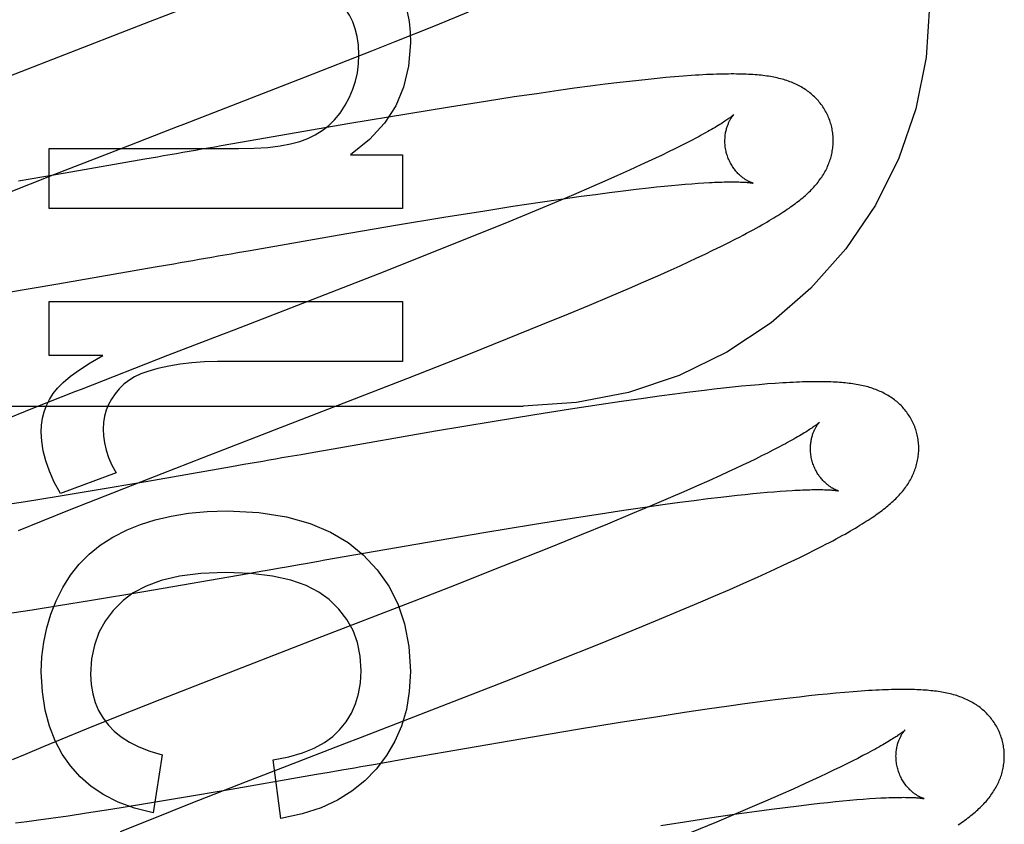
# Model space of a CAD drawing. Header units: inches. Extents: x 0 to 200, y 0 to 129.
# Tile 40 of 118: x 99.148 to 99.33, y 48.047 to 48.195. Entities that reach past the tile are written whole.
import ezdxf

# ---------------------------------------------------------------- set-up
doc = ezdxf.new("R2010")
doc.units = ezdxf.units.IN
doc.header["$LTSCALE"] = 11
doc.header["$MEASUREMENT"] = 0
doc.linetypes.add('HIDDEN', pattern=[0.2, 0.1, -0.1])
doc.layers.add('DEFAULT_2', color=8, linetype='HIDDEN')

msp = doc.modelspace()

# ---------------------------------------------------------------- linework, layer by layer
at = {"layer": 'DEFAULT_2', "color": 8, "linetype": 'HIDDEN'}
for p, q in [((99.25379, 51.59296), (99.25379, 46.09246)), ((99.22507, 48.19436), (99.23122, 48.19686)), ((99.21766, 48.19139), (99.22507, 48.19436)), ((99.21332, 48.18967), (99.21766, 48.19139)), ((99.20113, 48.18488), (99.21332, 48.18967)), ((99.26091, 48.18405), (99.25914, 48.18384)), ((99.26264, 48.18424), (99.26091, 48.18405)), ((99.26433, 48.18442), (99.26264, 48.18424)), ((99.26599, 48.18459), (99.26433, 48.18442)), ((99.26762, 48.18474), (99.26599, 48.18459)), ((99.26923, 48.18489), (99.26762, 48.18474)), ((99.27081, 48.18501), (99.26923, 48.18489)), ((99.24782, 48.18236), (99.24379, 48.18178)), ((99.25076, 48.18277), (99.24782, 48.18236)), ((99.25363, 48.18315), (99.25076, 48.18277)), ((99.25643, 48.18351), (99.25363, 48.18315)), ((99.25914, 48.18384), (99.25643, 48.18351)), ((99.23431, 48.18035), (99.22771, 48.17931)), ((99.23964, 48.18117), (99.23431, 48.18035)), ((99.24379, 48.18178), (99.23964, 48.18117)), ((99.22771, 48.17931), (99.21978, 48.17801)), ((99.21978, 48.17801), (99.20931, 48.17625)), ((99.20931, 48.17625), (99.18911, 48.17276)), ((99.27238, 48.17317), (99.2714, 48.17267)), ((99.2733, 48.17366), (99.27238, 48.17317)), ((99.15381, 48.17164), (99.18874, 48.17164)), ((99.15381, 48.16059), (99.15381, 48.17164)), ((99.15483, 48.16692), (99.16866, 48.17229)), ((99.18911, 48.17276), (99.18554, 48.17214)), ((99.26928, 48.1716), (99.26813, 48.17104)), ((99.27037, 48.17214), (99.26928, 48.1716)), ((99.2714, 48.17267), (99.27037, 48.17214)), ((99.17143, 48.16967), (99.15671, 48.16711)), ((99.17376, 48.17007), (99.17143, 48.16967)), ((99.20943, 48.17048), (99.219, 48.17048)), ((99.219, 48.17048), (99.219, 48.16059)), ((99.26568, 48.16987), (99.26438, 48.16926)), ((99.26693, 48.17046), (99.26568, 48.16987)), ((99.26813, 48.17104), (99.26693, 48.17046)), ((99.26091, 48.16766), (99.25869, 48.16666)), ((99.26303, 48.16863), (99.26091, 48.16766)), ((99.26438, 48.16926), (99.26303, 48.16863)), ((99.14583, 48.16338), (99.15483, 48.16692)), ((99.15671, 48.16711), (99.14811, 48.16565)), ((99.25869, 48.16666), (99.25636, 48.16564)), ((99.25394, 48.16458), (99.25057, 48.16313)), ((99.25636, 48.16564), (99.25394, 48.16458)), ((99.25972, 48.16386), (99.26212, 48.16415)), ((99.26212, 48.16415), (99.26441, 48.16441)), ((99.26441, 48.16441), (99.26587, 48.16457)), ((99.26587, 48.16457), (99.26728, 48.16471)), ((99.26728, 48.16471), (99.26865, 48.16485)), ((99.26865, 48.16485), (99.26996, 48.16497)), ((99.26996, 48.16497), (99.27121, 48.16508)), ((99.27121, 48.16508), (99.27241, 48.16517)), ((99.27241, 48.16517), (99.27356, 48.16526)), ((99.27356, 48.16526), (99.27464, 48.16533)), ((99.24439, 48.16175), (99.24825, 48.16232)), ((99.25057, 48.16313), (99.24705, 48.16164)), ((99.24825, 48.16232), (99.25196, 48.16284)), ((99.25196, 48.16284), (99.25464, 48.1632)), ((99.25464, 48.1632), (99.25723, 48.16354)), ((99.25723, 48.16354), (99.25972, 48.16386)), ((99.219, 48.16059), (99.15381, 48.16059)), ((99.23419, 48.16018), (99.23938, 48.161)), ((99.23938, 48.161), (99.24439, 48.16175)), ((99.24705, 48.16164), (99.24338, 48.16011)), ((99.21769, 48.15749), (99.22664, 48.15897)), ((99.22664, 48.15897), (99.23419, 48.16018)), ((99.24338, 48.16011), (99.23861, 48.15814)), ((99.20733, 48.15572), (99.21769, 48.15749)), ((99.23861, 48.15814), (99.23264, 48.15572)), ((99.19089, 48.15287), (99.20733, 48.15572)), ((99.23264, 48.15572), (99.2254, 48.15282)), ((99.27914, 48.15428), (99.28053, 48.15498)), ((99.27631, 48.15288), (99.27774, 48.15358)), ((99.27774, 48.15358), (99.27914, 48.15428)), ((99.18384, 48.15163), (99.18501, 48.15184)), ((99.18854, 48.15246), (99.19089, 48.15287)), ((99.2254, 48.15282), (99.21573, 48.14899)), ((99.27182, 48.15076), (99.27336, 48.15148)), ((99.27336, 48.15148), (99.27485, 48.15219)), ((99.27485, 48.15219), (99.27631, 48.15288)), ((99.15536, 48.14669), (99.17335, 48.1498)), ((99.17335, 48.1498), (99.17682, 48.1504)), ((99.26862, 48.1493), (99.27024, 48.15004)), ((99.27024, 48.15004), (99.27182, 48.15076)), ((99.21573, 48.14899), (99.20355, 48.14424)), ((99.26356, 48.14706), (99.26612, 48.14819)), ((99.26612, 48.14819), (99.26862, 48.1493)), ((99.14589, 48.1451), (99.15536, 48.14669)), ((99.25727, 48.14435), (99.26091, 48.14591)), ((99.26091, 48.14591), (99.26356, 48.14706)), ((99.2535, 48.14276), (99.25727, 48.14435)), ((99.15381, 48.1434), (99.219, 48.1434)), ((99.15381, 48.13346), (99.15381, 48.1434)), ((99.219, 48.1434), (99.219, 48.13235)), ((99.24962, 48.14115), (99.2535, 48.14276)), ((99.24462, 48.1391), (99.24962, 48.14115)), ((99.23842, 48.13659), (99.24462, 48.1391)), ((99.18561, 48.13729), (99.17565, 48.13344)), ((99.23097, 48.13361), (99.23842, 48.13659)), ((99.16369, 48.13346), (99.15381, 48.13346)), ((99.17565, 48.13344), (99.15968, 48.12721)), ((99.22, 48.12929), (99.23097, 48.13361)), ((99.219, 48.13235), (99.18487, 48.13235)), ((99.27994, 48.12761), (99.27824, 48.12743)), ((99.28161, 48.12778), (99.27994, 48.12761)), ((99.28325, 48.12794), (99.28161, 48.12778)), ((99.28485, 48.12808), (99.28325, 48.12794)), ((99.28638, 48.12821), (99.28485, 48.12808)), ((99.28783, 48.12831), (99.28638, 48.12821)), ((99.26641, 48.12596), (99.26347, 48.12555)), ((99.26927, 48.12634), (99.26641, 48.12596)), ((99.27206, 48.1267), (99.26927, 48.12634)), ((99.27476, 48.12703), (99.27206, 48.1267)), ((99.27652, 48.12723), (99.27476, 48.12703)), ((99.27824, 48.12743), (99.27652, 48.12723)), ((98.76629, 48.12413), (99.24129, 48.12413)), ((99.25533, 48.12436), (99.25001, 48.12355)), ((99.25946, 48.12497), (99.25533, 48.12436)), ((99.26347, 48.12555), (99.25946, 48.12497)), ((99.15068, 48.12366), (99.14499, 48.12137)), ((99.24344, 48.12251), (99.23555, 48.12122)), ((99.25001, 48.12355), (99.24344, 48.12251)), ((99.23555, 48.12122), (99.22513, 48.11947)), ((99.22513, 48.11947), (99.20621, 48.1162)), ((99.28925, 48.11695), (99.28835, 48.11647)), ((99.20029, 48.11516), (99.19793, 48.11475)), ((99.20266, 48.11558), (99.20029, 48.11516)), ((99.20621, 48.1162), (99.20266, 48.11558)), ((99.28529, 48.11492), (99.28416, 48.11436)), ((99.28636, 48.11546), (99.28529, 48.11492)), ((99.28738, 48.11597), (99.28636, 48.11546)), ((99.28835, 48.11647), (99.28738, 48.11597)), ((99.16957, 48.10971), (99.18219, 48.11462)), ((99.18973, 48.11332), (99.18742, 48.11291)), ((99.19206, 48.11372), (99.18973, 48.11332)), ((99.28174, 48.1132), (99.28045, 48.11259)), ((99.28297, 48.11379), (99.28174, 48.1132)), ((99.28416, 48.11436), (99.28297, 48.11379)), ((99.16615, 48.11179), (99.15589, 48.10798)), ((99.18742, 48.11291), (99.17166, 48.11017)), ((99.27773, 48.11134), (99.27556, 48.11036)), ((99.27911, 48.11197), (99.27773, 48.11134)), ((99.28045, 48.11259), (99.27911, 48.11197)), ((99.17166, 48.11017), (99.16211, 48.10855)), ((99.16555, 48.10814), (99.16957, 48.10971)), ((99.27556, 48.11036), (99.27329, 48.10935)), ((99.16211, 48.10855), (99.15509, 48.10739)), ((99.15784, 48.10508), (99.16555, 48.10814)), ((99.27092, 48.10831), (99.26846, 48.10724)), ((99.27329, 48.10935), (99.27092, 48.10831)), ((99.27931, 48.10752), (99.28081, 48.10769)), ((99.28081, 48.10769), (99.28227, 48.10784)), ((99.28227, 48.10784), (99.28367, 48.10798)), ((99.28367, 48.10798), (99.28502, 48.10811)), ((99.28502, 48.10811), (99.28631, 48.10823)), ((99.28631, 48.10823), (99.28755, 48.10833)), ((99.28755, 48.10833), (99.28874, 48.10842)), ((99.28874, 48.10842), (99.28986, 48.1085)), ((99.14941, 48.10648), (99.14494, 48.10579)), ((99.15509, 48.10739), (99.14941, 48.10648)), ((99.26504, 48.10578), (99.26147, 48.10428)), ((99.26374, 48.10548), (99.26749, 48.10601)), ((99.26846, 48.10724), (99.26504, 48.10578)), ((99.26749, 48.10601), (99.2702, 48.10638)), ((99.2702, 48.10638), (99.27282, 48.10673)), ((99.27282, 48.10673), (99.27534, 48.10705)), ((99.27534, 48.10705), (99.27775, 48.10734)), ((99.27775, 48.10734), (99.27931, 48.10752)), ((99.1524, 48.1029), (99.15784, 48.10508)), ((99.24953, 48.10332), (99.25478, 48.10414)), ((99.25478, 48.10414), (99.25984, 48.10491)), ((99.26147, 48.10428), (99.25682, 48.10234)), ((99.25984, 48.10491), (99.26374, 48.10548)), ((99.14811, 48.10115), (99.1524, 48.1029)), ((99.23403, 48.10079), (99.24302, 48.10227)), ((99.24302, 48.10227), (99.24953, 48.10332)), ((99.25682, 48.10234), (99.25197, 48.10036)), ((99.2236, 48.09902), (99.23403, 48.10079)), ((99.25197, 48.10036), (99.24593, 48.09792)), ((99.20824, 48.09635), (99.2236, 48.09902)), ((99.24593, 48.09792), (99.23755, 48.09458)), ((99.29223, 48.09615), (99.29368, 48.09686)), ((99.29368, 48.09686), (99.29511, 48.09757)), ((99.29511, 48.09757), (99.2965, 48.09828)), ((99.20468, 48.09573), (99.20824, 48.09635)), ((99.28925, 48.09474), (99.29075, 48.09545)), ((99.29075, 48.09545), (99.29223, 48.09615)), ((99.17124, 48.08991), (99.19053, 48.09325)), ((99.19053, 48.09325), (99.19287, 48.09366)), ((99.1964, 48.09428), (99.19758, 48.09448)), ((99.23755, 48.09458), (99.22779, 48.09074)), ((99.28452, 48.09256), (99.28614, 48.09329)), ((99.28614, 48.09329), (99.28771, 48.09402)), ((99.28771, 48.09402), (99.28925, 48.09474)), ((99.27943, 48.0903), (99.28201, 48.09144)), ((99.28201, 48.09144), (99.28452, 48.09256)), ((99.16163, 48.0883), (99.17124, 48.08991)), ((99.22779, 48.09074), (99.22115, 48.08815)), ((99.27678, 48.08915), (99.27943, 48.0903)), ((99.15554, 48.0873), (99.16163, 48.0883)), ((99.22115, 48.08815), (99.20327, 48.08122)), ((99.27029, 48.08639), (99.27405, 48.08798)), ((99.27405, 48.08798), (99.27678, 48.08915)), ((99.14692, 48.08596), (99.15067, 48.08653)), ((99.15067, 48.08653), (99.15554, 48.0873)), ((99.26642, 48.08478), (99.27029, 48.08639)), ((99.26143, 48.08272), (99.26642, 48.08478)), ((99.25524, 48.08021), (99.26143, 48.08272)), ((99.24778, 48.07723), (99.25524, 48.08021)), ((99.23791, 48.07333), (99.24778, 48.07723)), ((99.18464, 48.074), (99.1742, 48.06992)), ((99.22219, 48.0672), (99.23791, 48.07333)), ((99.30063, 48.07129), (99.29902, 48.07114)), ((99.30217, 48.07141), (99.30063, 48.07129)), ((99.1742, 48.06992), (99.16626, 48.06678)), ((99.28504, 48.06954), (99.28217, 48.06916)), ((99.28783, 48.0699), (99.28504, 48.06954)), ((99.29053, 48.07023), (99.28783, 48.0699)), ((99.29229, 48.07044), (99.29053, 48.07023)), ((99.29401, 48.07063), (99.29229, 48.07044)), ((99.29571, 48.07082), (99.29401, 48.07063)), ((99.29738, 48.07099), (99.29571, 48.07082)), ((99.29902, 48.07114), (99.29738, 48.07099)), ((99.27522, 48.06818), (99.27109, 48.06756)), ((99.27924, 48.06875), (99.27522, 48.06818)), ((99.28217, 48.06916), (99.27924, 48.06875)), ((99.16626, 48.06678), (99.1606, 48.06451)), ((99.26577, 48.06675), (99.2592, 48.06571)), ((99.27109, 48.06756), (99.26577, 48.06675)), ((99.1606, 48.06451), (99.1561, 48.06267)), ((99.2513, 48.06442), (99.24088, 48.06267)), ((99.2592, 48.06571), (99.2513, 48.06442)), ((99.1561, 48.06267), (99.15265, 48.06125)), ((99.24088, 48.06267), (99.22077, 48.05919)), ((99.15265, 48.06125), (99.14934, 48.05986)), ((99.1977, 48.05773), (99.2087, 48.06198)), ((99.14934, 48.05986), (99.14695, 48.05885)), ((99.17462, 48.05979), (99.17296, 48.04905)), ((99.19653, 48.048), (99.19512, 48.05887)), ((99.2184, 48.05878), (99.21603, 48.05837)), ((99.22077, 48.05919), (99.2184, 48.05878)), ((99.30201, 48.05859), (99.30092, 48.05805)), ((99.30304, 48.05911), (99.30201, 48.05859)), ((99.30401, 48.05962), (99.30304, 48.05911)), ((99.30493, 48.0601), (99.30401, 48.05962)), ((99.19022, 48.05482), (99.1977, 48.05773)), ((99.20781, 48.05692), (99.20548, 48.05652)), ((99.21603, 48.05837), (99.21367, 48.05795)), ((99.29859, 48.05691), (99.29734, 48.05632)), ((99.29978, 48.05749), (99.29859, 48.05691)), ((99.30092, 48.05805), (99.29978, 48.05749)), ((99.20316, 48.05611), (99.1874, 48.05337)), ((99.20548, 48.05652), (99.20316, 48.05611)), ((99.2947, 48.05509), (99.29331, 48.05445)), ((99.29605, 48.05571), (99.2947, 48.05509)), ((99.29734, 48.05632), (99.29605, 48.05571)), ((99.1874, 48.05337), (99.17785, 48.05175)), ((99.18002, 48.05082), (99.19022, 48.05482)), ((99.29112, 48.05346), (99.28884, 48.05245)), ((99.29331, 48.05445), (99.29112, 48.05346)), ((99.17785, 48.05175), (99.17084, 48.05059)), ((99.28646, 48.0514), (99.28398, 48.05033)), ((99.28884, 48.05245), (99.28646, 48.0514)), ((99.29893, 48.05114), (99.30029, 48.05127)), ((99.30029, 48.05127), (99.30161, 48.05139)), ((99.30161, 48.05139), (99.30287, 48.0515)), ((99.30287, 48.0515), (99.30407, 48.0516)), ((99.30407, 48.0516), (99.30522, 48.05168)), ((99.30522, 48.05168), (99.30631, 48.05175)), ((99.16516, 48.04968), (99.16069, 48.04899)), ((99.17084, 48.05059), (99.16516, 48.04968)), ((99.17236, 48.04778), (99.18002, 48.05082)), ((99.28398, 48.05033), (99.28054, 48.04886)), ((99.28443, 48.04938), (99.2871, 48.04974)), ((99.2871, 48.04974), (99.28967, 48.05007)), ((99.28967, 48.05007), (99.29214, 48.05038)), ((99.29214, 48.05038), (99.29451, 48.05066)), ((99.29451, 48.05066), (99.29604, 48.05083)), ((99.29604, 48.05083), (99.29751, 48.05099)), ((99.29751, 48.05099), (99.29893, 48.05114)), ((99.15182, 48.0477), (99.14964, 48.04741)), ((99.1541, 48.04802), (99.15182, 48.0477)), ((99.15731, 48.04848), (99.1541, 48.04802)), ((99.16069, 48.04899), (99.15731, 48.04848)), ((99.16696, 48.04561), (99.17236, 48.04778)), ((99.27189, 48.04755), (99.27689, 48.04831)), ((99.27689, 48.04831), (99.28073, 48.04886)), ((99.28054, 48.04886), (99.27695, 48.04735)), ((99.28073, 48.04886), (99.28443, 48.04938)), ((99.14964, 48.04741), (99.14759, 48.04715)), ((99.26669, 48.04675), (99.27189, 48.04755)), ((99.27695, 48.04735), (99.27228, 48.04541))]:
    msp.add_line(p, q, dxfattribs=at)
for points in [[(99.18588, 48.2003), (99.17243, 48.19509), (99.17132, 48.19466), (99.1702, 48.19423), (99.16909, 48.1938), (99.14636, 48.18497)], [(99.21827, 48.20197), (99.21892, 48.20034), (99.21947, 48.19865), (99.2199, 48.1969), (99.22022, 48.19507), (99.22041, 48.19316), (99.22048, 48.19117)], [(99.21096, 48.18896), (99.21088, 48.19071), (99.21066, 48.19231), (99.2103, 48.19375), (99.20981, 48.19506), (99.20922, 48.19625), (99.20852, 48.19732)], [(99.31629, 48.19807), (99.31565, 48.18846), (99.31375, 48.179), (99.31062, 48.16986), (99.3063, 48.1612), (99.30087, 48.15316), (99.29441, 48.14588), (99.28704, 48.13948), (99.27888, 48.13409), (99.27006, 48.12979), (99.26075, 48.12666), (99.25111, 48.12477), (99.24129, 48.12413)], [(99.22048, 48.19117), (99.22013, 48.18687), (99.21922, 48.18297), (99.21777, 48.17951), (99.21569, 48.17633), (99.2129, 48.17331), (99.20943, 48.17048)], [(99.20843, 48.17963), (99.20922, 48.18111), (99.20985, 48.18261), (99.21034, 48.18411), (99.21068, 48.18565), (99.21089, 48.18727), (99.21096, 48.18896)], [(99.16866, 48.17229), (99.17639, 48.17528), (99.1775, 48.17571), (99.17862, 48.17615), (99.17974, 48.17658), (99.20113, 48.18488)], [(99.29811, 48.1761), (99.29804, 48.17633), (99.29796, 48.17659), (99.29787, 48.17686), (99.29777, 48.17712), (99.29767, 48.17738), (99.29756, 48.17764), (99.29744, 48.17789), (99.29731, 48.17814), (99.29719, 48.17839), (99.29705, 48.17863), (99.29691, 48.17887), (99.29676, 48.17911), (99.29661, 48.17934), (99.29645, 48.17957), (99.29629, 48.17979), (99.29612, 48.18001), (99.29595, 48.18022), (99.29578, 48.18043), (99.29559, 48.18064), (99.29541, 48.18084), (99.29522, 48.18103), (99.29503, 48.18122), (99.29483, 48.1814), (99.29463, 48.18158), (99.29442, 48.18176), (99.29421, 48.18193), (99.294, 48.1821), (99.29378, 48.18226), (99.29356, 48.18242), (99.29333, 48.18257), (99.2931, 48.18272), (99.29286, 48.18287), (99.29261, 48.18302), (99.29236, 48.18315), (99.29211, 48.18329), (99.29185, 48.18342), (99.29159, 48.18354), (99.29133, 48.18366), (99.29106, 48.18378), (99.29079, 48.18389), (99.29052, 48.18399), (99.29024, 48.1841), (99.28996, 48.18419), (99.28967, 48.18429), (99.28938, 48.18437), (99.28908, 48.18446), (99.28878, 48.18454), (99.28848, 48.18461), (99.28818, 48.18469), (99.28787, 48.18475), (99.28755, 48.18482), (99.28723, 48.18488), (99.28691, 48.18493), (99.28658, 48.18499), (99.28624, 48.18504), (99.2859, 48.18508), (99.28555, 48.18513), (99.2852, 48.18517), (99.28483, 48.18521), (99.28446, 48.18524), (99.28408, 48.18527), (99.28369, 48.1853), (99.28329, 48.18533), (99.28288, 48.18535), (99.28246, 48.18537), (99.28203, 48.18538), (99.28159, 48.1854), (99.28113, 48.18541), (99.28067, 48.18541), (99.28018, 48.18542), (99.27969, 48.18542), (99.27918, 48.18541), (99.27865, 48.18541), (99.27811, 48.1854), (99.27755, 48.18538), (99.27697, 48.18537), (99.27637, 48.18534), (99.27576, 48.18532), (99.27512, 48.18529), (99.27446, 48.18525), (99.27377, 48.18522), (99.27307, 48.18517), (99.27233, 48.18512), (99.27081, 48.18501)], [(99.20151, 48.17349), (99.20291, 48.17416), (99.20421, 48.17497), (99.20539, 48.17589), (99.20647, 48.17696), (99.20749, 48.17821), (99.20843, 48.17963)], [(99.28018, 48.17794), (99.28017, 48.17793), (99.28016, 48.17791), (99.28013, 48.17789), (99.2801, 48.17786), (99.28006, 48.17782), (99.28001, 48.17778), (99.27995, 48.17773), (99.27987, 48.17767), (99.27979, 48.17761), (99.2797, 48.17753), (99.27959, 48.17745), (99.27948, 48.17736), (99.27935, 48.17727), (99.2792, 48.17717), (99.27905, 48.17706), (99.27888, 48.17694), (99.27869, 48.17681), (99.2785, 48.17668), (99.27828, 48.17654), (99.27806, 48.17639), (99.27781, 48.17624), (99.27756, 48.17608), (99.27728, 48.17591), (99.277, 48.17574), (99.2767, 48.17556), (99.27638, 48.17537), (99.27605, 48.17518), (99.2757, 48.17498), (99.27534, 48.17477), (99.27496, 48.17456), (99.27457, 48.17434), (99.27416, 48.17412), (99.27374, 48.17389), (99.2733, 48.17366)], [(99.27884, 48.17074), (99.27878, 48.17095), (99.27873, 48.17119), (99.27868, 48.17144), (99.27863, 48.17168), (99.2786, 48.17192), (99.27857, 48.17216), (99.27855, 48.1724), (99.27853, 48.17264), (99.27852, 48.17288), (99.27852, 48.17311), (99.27853, 48.17334), (99.27854, 48.17356), (99.27855, 48.17378), (99.27857, 48.174), (99.2786, 48.1742), (99.27863, 48.17441), (99.27866, 48.17461), (99.2787, 48.1748), (99.27874, 48.17499), (99.27879, 48.17517), (99.27883, 48.17534), (99.27888, 48.17551), (99.27893, 48.17567), (99.27899, 48.17583), (99.27904, 48.17598), (99.2791, 48.17612), (99.27916, 48.17626), (99.27921, 48.1764), (99.27927, 48.17652), (99.27933, 48.17664), (99.27939, 48.17676), (99.27945, 48.17687), (99.27951, 48.17698), (99.27956, 48.17708), (99.27962, 48.17717), (99.27967, 48.17726), (99.27973, 48.17735), (99.27978, 48.17742), (99.27983, 48.1775), (99.27988, 48.17757), (99.27993, 48.17763), (99.27997, 48.17769), (99.28001, 48.17774), (99.28005, 48.17778), (99.28008, 48.17782), (99.28011, 48.17786), (99.28013, 48.17788), (99.28015, 48.17791), (99.28017, 48.17792), (99.28018, 48.17793), (99.28018, 48.17794)], [(99.29313, 48.16279), (99.29338, 48.16301), (99.29362, 48.16322), (99.29385, 48.16344), (99.29408, 48.16366), (99.2943, 48.16388), (99.29452, 48.1641), (99.29474, 48.16432), (99.29494, 48.16455), (99.29514, 48.16477), (99.29534, 48.165), (99.29553, 48.16523), (99.29572, 48.16546), (99.29589, 48.16569), (99.29607, 48.16592), (99.29624, 48.16616), (99.2964, 48.1664), (99.29655, 48.16664), (99.29671, 48.16688), (99.29685, 48.16712), (99.29699, 48.16737), (99.29713, 48.16762), (99.29725, 48.16787), (99.29737, 48.16812), (99.29749, 48.16837), (99.2976, 48.16862), (99.2977, 48.16887), (99.29779, 48.16912), (99.29788, 48.16937), (99.29797, 48.16963), (99.29805, 48.16988), (99.29812, 48.17014), (99.29819, 48.1704), (99.29825, 48.17067), (99.2983, 48.17093), (99.29835, 48.1712), (99.29839, 48.17147), (99.29843, 48.17174), (99.29846, 48.17201), (99.29848, 48.17228), (99.2985, 48.17256), (99.29851, 48.17283), (99.29851, 48.17311), (99.29851, 48.17339), (99.2985, 48.17366), (99.29848, 48.17394), (99.29846, 48.17422), (99.29843, 48.1745), (99.29839, 48.17477), (99.29835, 48.17505), (99.2983, 48.17532), (99.29824, 48.17559), (99.29817, 48.17587), (99.29811, 48.1761)], [(99.18874, 48.17164), (99.1916, 48.17171), (99.19416, 48.17187), (99.1964, 48.17215), (99.19836, 48.17251), (99.20006, 48.17296), (99.20151, 48.17349)], [(99.18199, 48.17152), (99.1808, 48.17131), (99.17962, 48.1711), (99.17844, 48.1709), (99.17727, 48.17069)], [(99.18554, 48.17214), (99.18436, 48.17193), (99.18199, 48.17152)], [(99.17727, 48.17069), (99.17492, 48.17028), (99.17376, 48.17007)], [(99.28369, 48.16527), (99.2837, 48.16527), (99.28371, 48.16527), (99.2837, 48.16527), (99.28368, 48.16528), (99.28366, 48.16528), (99.28363, 48.16529), (99.28359, 48.1653), (99.28354, 48.16532), (99.28349, 48.16534), (99.28344, 48.16536), (99.28337, 48.16538), (99.28331, 48.16541), (99.28323, 48.16544), (99.28316, 48.16547), (99.28307, 48.16551), (99.28299, 48.16555), (99.2829, 48.1656), (99.2828, 48.16565), (99.28271, 48.1657), (99.28261, 48.16576), (99.2825, 48.16582), (99.28239, 48.16588), (99.28228, 48.16595), (99.28217, 48.16603), (99.28206, 48.16611), (99.28194, 48.16619), (99.28182, 48.16628), (99.2817, 48.16638), (99.28157, 48.16648), (99.28145, 48.16658), (99.28132, 48.1667), (99.28119, 48.16681), (99.28106, 48.16694), (99.28093, 48.16707), (99.2808, 48.16721), (99.28067, 48.16735), (99.28054, 48.16751), (99.28041, 48.16767), (99.28028, 48.16783), (99.28015, 48.168), (99.28002, 48.16818), (99.2799, 48.16837), (99.27978, 48.16856), (99.27966, 48.16876), (99.27955, 48.16897), (99.27944, 48.16918), (99.27934, 48.16939), (99.27924, 48.16961), (99.27915, 48.16984), (99.27906, 48.17007), (99.27898, 48.1703), (99.2789, 48.17053), (99.27884, 48.17074)], [(99.27464, 48.16533), (99.27567, 48.16538), (99.27616, 48.16541), (99.27663, 48.16543), (99.27709, 48.16545), (99.27754, 48.16547), (99.27796, 48.16548), (99.27838, 48.16549), (99.27877, 48.1655), (99.27915, 48.1655), (99.27952, 48.16551), (99.27986, 48.16551), (99.2802, 48.16551), (99.28051, 48.1655), (99.28081, 48.1655), (99.2811, 48.16549), (99.28137, 48.16548), (99.28162, 48.16547), (99.28186, 48.16546), (99.28208, 48.16545), (99.28228, 48.16544), (99.28247, 48.16542), (99.28264, 48.16541), (99.2828, 48.1654), (99.28294, 48.16538), (99.28306, 48.16537), (99.28318, 48.16535), (99.28328, 48.16534), (99.28337, 48.16533), (99.28345, 48.16532), (99.28351, 48.16531), (99.28357, 48.1653), (99.28362, 48.16529), (99.28365, 48.16528), (99.28368, 48.16527), (99.28369, 48.16527)], [(99.28053, 48.15498), (99.28121, 48.15533), (99.28188, 48.15568), (99.28252, 48.15602), (99.28314, 48.15635), (99.28373, 48.15667), (99.28429, 48.15697), (99.28482, 48.15727), (99.28533, 48.15755), (99.28581, 48.15783), (99.28627, 48.15809), (99.28671, 48.15835), (99.28713, 48.1586), (99.28754, 48.15885), (99.28793, 48.15909), (99.28831, 48.15932), (99.28868, 48.15955), (99.28903, 48.15978), (99.28938, 48.16001), (99.28971, 48.16023), (99.29004, 48.16045), (99.29036, 48.16067), (99.29066, 48.16088), (99.29096, 48.1611), (99.29126, 48.16131), (99.29154, 48.16152), (99.29182, 48.16173), (99.29209, 48.16194), (99.29236, 48.16215), (99.29262, 48.16237), (99.29288, 48.16258), (99.29313, 48.16279)], [(99.18032, 48.15102), (99.18149, 48.15122), (99.18384, 48.15163)], [(99.18501, 48.15184), (99.18736, 48.15225), (99.18854, 48.15246)], [(99.17682, 48.1504), (99.17799, 48.15061), (99.18032, 48.15102)], [(99.20355, 48.14424), (99.18785, 48.13816), (99.18561, 48.13729)], [(99.15454, 48.12646), (99.15531, 48.12745), (99.15637, 48.12851), (99.15771, 48.12964), (99.15936, 48.13084), (99.16135, 48.13211), (99.16369, 48.13346)], [(99.18487, 48.13235), (99.18244, 48.13229), (99.18013, 48.13213), (99.17794, 48.13186), (99.17585, 48.1315), (99.17386, 48.13105), (99.17198, 48.13052)], [(99.17198, 48.13052), (99.1707, 48.13005), (99.16954, 48.1295), (99.16851, 48.12887), (99.16758, 48.12815), (99.16672, 48.12733), (99.16595, 48.12641)], [(99.18219, 48.11462), (99.19204, 48.11844), (99.19315, 48.11887), (99.19426, 48.1193), (99.19537, 48.11973), (99.22, 48.12929)], [(99.3139, 48.11931), (99.31383, 48.11953), (99.31375, 48.1198), (99.31366, 48.12006), (99.31356, 48.12033), (99.31346, 48.12058), (99.31335, 48.12084), (99.31323, 48.12109), (99.31311, 48.12134), (99.31298, 48.12159), (99.31285, 48.12183), (99.31271, 48.12207), (99.31256, 48.12231), (99.31241, 48.12254), (99.31225, 48.12276), (99.31209, 48.12299), (99.31193, 48.1232), (99.31176, 48.12342), (99.31158, 48.12362), (99.3114, 48.12383), (99.31122, 48.12403), (99.31103, 48.12422), (99.31084, 48.12441), (99.31064, 48.12459), (99.31044, 48.12477), (99.31024, 48.12495), (99.31003, 48.12512), (99.30982, 48.12529), (99.3096, 48.12545), (99.30938, 48.12561), (99.30915, 48.12576), (99.30892, 48.12591), (99.30868, 48.12606), (99.30844, 48.1262), (99.30819, 48.12634), (99.30794, 48.12648), (99.30769, 48.12661), (99.30743, 48.12673), (99.30717, 48.12685), (99.3069, 48.12697), (99.30663, 48.12708), (99.30636, 48.12718), (99.30608, 48.12728), (99.3058, 48.12738), (99.30552, 48.12748), (99.30523, 48.12756), (99.30494, 48.12765), (99.30464, 48.12773), (99.30434, 48.12781), (99.30403, 48.12788), (99.30373, 48.12795), (99.30341, 48.12801), (99.3031, 48.12807), (99.30278, 48.12813), (99.30245, 48.12818), (99.30212, 48.12823), (99.30179, 48.12828), (99.30145, 48.12832), (99.3011, 48.12836), (99.30075, 48.1284), (99.30039, 48.12844), (99.30003, 48.12847), (99.29966, 48.1285), (99.29928, 48.12852), (99.29889, 48.12855), (99.29849, 48.12857), (99.29809, 48.12858), (99.29767, 48.1286), (99.29725, 48.12861), (99.29681, 48.12862), (99.29636, 48.12862), (99.29591, 48.12863), (99.29543, 48.12863), (99.29495, 48.12862), (99.29445, 48.12862), (99.29394, 48.12861), (99.29341, 48.12859), (99.29286, 48.12858), (99.2923, 48.12856), (99.29172, 48.12853), (99.29112, 48.12851), (99.2905, 48.12848), (99.28986, 48.12844), (99.28921, 48.1284), (99.28783, 48.12831)], [(99.15968, 48.12721), (99.15866, 48.12681), (99.15068, 48.12366)], [(99.15233, 48.11934), (99.1524, 48.12063), (99.15258, 48.12187), (99.15288, 48.12307), (99.15331, 48.12422), (99.15386, 48.12535), (99.15454, 48.12646)], [(99.16595, 48.12641), (99.16527, 48.12541), (99.16472, 48.12439), (99.1643, 48.12335), (99.164, 48.12227), (99.16382, 48.12111), (99.16375, 48.11989)], [(99.29597, 48.12114), (99.29597, 48.12114), (99.29595, 48.12112), (99.29593, 48.1211), (99.2959, 48.12107), (99.29586, 48.12104), (99.29581, 48.121), (99.29575, 48.12095), (99.29568, 48.12089), (99.2956, 48.12083), (99.29551, 48.12076), (99.29541, 48.12068), (99.2953, 48.1206), (99.29517, 48.12051), (99.29504, 48.12041), (99.29489, 48.1203), (99.29472, 48.12018), (99.29454, 48.12006), (99.29435, 48.11993), (99.29414, 48.1198), (99.29392, 48.11965), (99.29368, 48.1195), (99.29343, 48.11934), (99.29317, 48.11918), (99.29289, 48.11901), (99.29259, 48.11883), (99.29228, 48.11864), (99.29195, 48.11845), (99.29161, 48.11826), (99.29126, 48.11805), (99.29088, 48.11784), (99.2905, 48.11763), (99.2901, 48.11741), (99.28968, 48.11718), (99.28925, 48.11695)], [(99.29463, 48.11395), (99.29458, 48.11416), (99.29452, 48.1144), (99.29447, 48.11464), (99.29443, 48.11489), (99.29439, 48.11513), (99.29436, 48.11537), (99.29434, 48.11561), (99.29432, 48.11584), (99.29432, 48.11608), (99.29431, 48.11631), (99.29432, 48.11654), (99.29433, 48.11676), (99.29434, 48.11698), (99.29436, 48.11719), (99.29439, 48.1174), (99.29442, 48.11761), (99.29445, 48.11781), (99.29449, 48.118), (99.29453, 48.11818), (99.29457, 48.11836), (99.29462, 48.11854), (99.29467, 48.11871), (99.29472, 48.11887), (99.29477, 48.11903), (99.29483, 48.11918), (99.29489, 48.11932), (99.29494, 48.11946), (99.295, 48.11959), (99.29506, 48.11972), (99.29512, 48.11984), (99.29517, 48.11996), (99.29523, 48.12007), (99.29529, 48.12018), (99.29535, 48.12028), (99.2954, 48.12037), (99.29546, 48.12046), (99.29551, 48.12055), (99.29557, 48.12062), (99.29562, 48.1207), (99.29566, 48.12077), (99.29571, 48.12083), (99.29575, 48.12089), (99.2958, 48.12094), (99.29583, 48.12099), (99.29587, 48.12103), (99.2959, 48.12106), (99.29592, 48.12109), (99.29594, 48.12111), (99.29596, 48.12113), (99.29597, 48.12114), (99.29597, 48.12115)], [(99.15589, 48.10798), (99.15474, 48.11008), (99.15382, 48.11209), (99.15315, 48.11403), (99.15268, 48.11588), (99.15241, 48.11765), (99.15233, 48.11934)], [(99.16375, 48.11989), (99.16381, 48.11862), (99.16399, 48.11732), (99.1643, 48.116), (99.16476, 48.11464), (99.16537, 48.11323), (99.16615, 48.11179)], [(99.30886, 48.10595), (99.30911, 48.10617), (99.30935, 48.10638), (99.30959, 48.1066), (99.30982, 48.10682), (99.31005, 48.10704), (99.31027, 48.10726), (99.31048, 48.10748), (99.31069, 48.10771), (99.31089, 48.10793), (99.31109, 48.10816), (99.31129, 48.10839), (99.31147, 48.10862), (99.31165, 48.10886), (99.31183, 48.10909), (99.312, 48.10933), (99.31216, 48.10956), (99.31232, 48.10981), (99.31247, 48.11005), (99.31262, 48.11029), (99.31276, 48.11054), (99.3129, 48.11079), (99.31303, 48.11104), (99.31315, 48.11129), (99.31326, 48.11154), (99.31337, 48.11179), (99.31348, 48.11204), (99.31357, 48.1123), (99.31366, 48.11255), (99.31375, 48.11281), (99.31383, 48.11306), (99.3139, 48.11332), (99.31397, 48.11359), (99.31403, 48.11385), (99.31409, 48.11412), (99.31414, 48.11439), (99.31418, 48.11466), (99.31422, 48.11493), (99.31425, 48.1152), (99.31427, 48.11548), (99.31429, 48.11575), (99.3143, 48.11603), (99.31431, 48.11631), (99.3143, 48.11658), (99.31429, 48.11686), (99.31428, 48.11714), (99.31425, 48.11742), (99.31422, 48.1177), (99.31418, 48.11797), (99.31414, 48.11825), (99.31409, 48.11853), (99.31403, 48.1188), (99.31396, 48.11907), (99.3139, 48.11931)], [(99.19793, 48.11475), (99.19675, 48.11455), (99.19558, 48.11434), (99.1944, 48.11413), (99.19323, 48.11393), (99.19206, 48.11372)], [(99.29947, 48.10848), (99.29948, 48.10848), (99.29949, 48.10848), (99.2995, 48.10848), (99.29949, 48.10848), (99.29948, 48.10848), (99.29946, 48.10849), (99.29943, 48.1085), (99.29939, 48.10851), (99.29935, 48.10852), (99.2993, 48.10854), (99.29924, 48.10856), (99.29918, 48.10858), (99.29912, 48.10861), (99.29905, 48.10864), (99.29897, 48.10867), (99.29889, 48.10871), (99.2988, 48.10875), (99.29871, 48.10879), (99.29862, 48.10884), (99.29852, 48.10889), (99.29842, 48.10895), (99.29832, 48.10901), (99.29821, 48.10907), (99.2981, 48.10914), (99.29799, 48.10922), (99.29787, 48.1093), (99.29775, 48.10938), (99.29763, 48.10947), (99.29751, 48.10957), (99.29738, 48.10967), (99.29726, 48.10977), (99.29713, 48.10989), (99.297, 48.11), (99.29687, 48.11013), (99.29674, 48.11026), (99.29661, 48.1104), (99.29648, 48.11055), (99.29634, 48.1107), (99.29621, 48.11086), (99.29608, 48.11102), (99.29595, 48.1112), (99.29583, 48.11138), (99.2957, 48.11156), (99.29558, 48.11176), (99.29546, 48.11196), (99.29535, 48.11216), (99.29524, 48.11237), (99.29513, 48.11259), (99.29503, 48.11281), (99.29494, 48.11304), (99.29485, 48.11327), (99.29477, 48.1135), (99.29469, 48.11374), (99.29463, 48.11395)], [(99.28986, 48.1085), (99.29093, 48.10856), (99.29144, 48.10859), (99.29193, 48.10862), (99.29241, 48.10864), (99.29287, 48.10866), (99.29332, 48.10867), (99.29375, 48.10869), (99.29417, 48.1087), (99.29457, 48.10871), (99.29495, 48.10871), (99.29532, 48.10872), (99.29567, 48.10872), (99.296, 48.10872), (99.29632, 48.10871), (99.29662, 48.10871), (99.2969, 48.1087), (99.29717, 48.10869), (99.29742, 48.10868), (99.29765, 48.10867), (99.29787, 48.10866), (99.29808, 48.10865), (99.29826, 48.10863), (99.29844, 48.10862), (99.2986, 48.1086), (99.29874, 48.10859), (99.29887, 48.10857), (99.29899, 48.10856), (99.29909, 48.10855), (99.29918, 48.10853), (99.29926, 48.10852), (99.29933, 48.10851), (99.29938, 48.1085), (99.29943, 48.10849), (99.29946, 48.10849), (99.29947, 48.10848)], [(99.2965, 48.09828), (99.29716, 48.09862), (99.29781, 48.09896), (99.29843, 48.09929), (99.29903, 48.09961), (99.29961, 48.09992), (99.30016, 48.10022), (99.30069, 48.10052), (99.30119, 48.1008), (99.30168, 48.10108), (99.30215, 48.10135), (99.3026, 48.10162), (99.30303, 48.10188), (99.30345, 48.10213), (99.30385, 48.10238), (99.30424, 48.10262), (99.30462, 48.10286), (99.30498, 48.10309), (99.30534, 48.10333), (99.30568, 48.10355), (99.30601, 48.10378), (99.30633, 48.104), (99.30664, 48.10422), (99.30695, 48.10444), (99.30724, 48.10466), (99.30753, 48.10488), (99.30781, 48.10509), (99.30808, 48.10531), (99.30835, 48.10552), (99.30861, 48.10574), (99.30886, 48.10595)], [(99.16817, 48.10129), (99.17066, 48.10229), (99.17338, 48.10313), (99.17632, 48.10383), (99.17951, 48.10435), (99.18295, 48.10467), (99.18665, 48.10479)], [(99.18665, 48.10479), (99.19247, 48.10447), (99.19759, 48.10371), (99.20196, 48.10249), (99.20571, 48.10088), (99.20899, 48.09895), (99.21176, 48.09669)], [(99.15632, 48.09067), (99.15773, 48.09292), (99.15934, 48.09497), (99.16114, 48.0968), (99.16318, 48.09845), (99.16554, 48.09995), (99.16817, 48.10129)], [(99.21176, 48.09669), (99.21435, 48.09393), (99.21649, 48.09089), (99.21817, 48.08761), (99.2194, 48.08395), (99.22017, 48.07977), (99.22048, 48.07514)], [(99.19758, 48.09448), (99.19994, 48.0949), (99.20112, 48.0951)], [(99.20112, 48.0951), (99.20349, 48.09552), (99.20468, 48.09573)], [(99.18634, 48.09343), (99.18179, 48.09323), (99.17782, 48.09274), (99.17448, 48.09194), (99.17167, 48.0909), (99.1693, 48.08967), (99.16742, 48.08823)], [(99.20546, 48.08843), (99.20359, 48.08981), (99.20123, 48.09099), (99.1984, 48.092), (99.19502, 48.09276), (99.19099, 48.09324), (99.18634, 48.09343)], [(99.19287, 48.09366), (99.19404, 48.09386), (99.1964, 48.09428)], [(99.15233, 48.07508), (99.15245, 48.07788), (99.15278, 48.08059), (99.15333, 48.08318), (99.1541, 48.0857), (99.1551, 48.0882), (99.15632, 48.09067)], [(99.16742, 48.08823), (99.16559, 48.0864), (99.1641, 48.08442), (99.16295, 48.08232), (99.16213, 48.08003), (99.16162, 48.07746), (99.16142, 48.07465)], [(99.21139, 48.07526), (99.2112, 48.07799), (99.21069, 48.08049), (99.20988, 48.08271), (99.20875, 48.08474), (99.20728, 48.08666), (99.20546, 48.08843)], [(99.20327, 48.08122), (99.20104, 48.08036), (99.18464, 48.074)], [(99.15775, 48.05771), (99.15619, 48.05992), (99.15489, 48.06238), (99.15382, 48.06505), (99.15303, 48.06803), (99.15253, 48.07138), (99.15233, 48.07508)], [(99.2074, 48.06439), (99.2086, 48.06588), (99.20959, 48.06747), (99.21036, 48.06916), (99.21091, 48.071), (99.21126, 48.07304), (99.21139, 48.07526)], [(99.22048, 48.07514), (99.22026, 48.07148), (99.21972, 48.06812), (99.21883, 48.06508), (99.21761, 48.06229), (99.21605, 48.05963), (99.21415, 48.05715)], [(99.16142, 48.07465), (99.16153, 48.07276), (99.16182, 48.07102), (99.16228, 48.06943), (99.16292, 48.06796), (99.16374, 48.06656), (99.16473, 48.06525)], [(99.32969, 48.06252), (99.32962, 48.06274), (99.32954, 48.06301), (99.32945, 48.06327), (99.32935, 48.06353), (99.32925, 48.06379), (99.32914, 48.06405), (99.32902, 48.0643), (99.3289, 48.06455), (99.32877, 48.0648), (99.32864, 48.06504), (99.3285, 48.06528), (99.32835, 48.06552), (99.3282, 48.06575), (99.32805, 48.06597), (99.32788, 48.06619), (99.32772, 48.06641), (99.32755, 48.06663), (99.32737, 48.06683), (99.32719, 48.06704), (99.32701, 48.06724), (99.32682, 48.06743), (99.32663, 48.06762), (99.32643, 48.0678), (99.32623, 48.06798), (99.32603, 48.06816), (99.32582, 48.06833), (99.32561, 48.0685), (99.32539, 48.06866), (99.32517, 48.06882), (99.32494, 48.06897), (99.32471, 48.06912), (99.32447, 48.06927), (99.32423, 48.06941), (99.32398, 48.06955), (99.32373, 48.06969), (99.32348, 48.06982), (99.32322, 48.06994), (99.32296, 48.07006), (99.32269, 48.07018), (99.32242, 48.07029), (99.32215, 48.07039), (99.32187, 48.07049), (99.32159, 48.07059), (99.32131, 48.07069), (99.32102, 48.07077), (99.32072, 48.07086), (99.32043, 48.07094), (99.32012, 48.07102), (99.31982, 48.07109), (99.31951, 48.07116), (99.3192, 48.07122), (99.31888, 48.07128), (99.31856, 48.07134), (99.31823, 48.07139), (99.31791, 48.07144), (99.31757, 48.07149), (99.31724, 48.07153), (99.31689, 48.07157), (99.31655, 48.07161), (99.31619, 48.07164), (99.31583, 48.07168), (99.31547, 48.0717), (99.31509, 48.07173), (99.31471, 48.07175), (99.31432, 48.07177), (99.31392, 48.07179), (99.31351, 48.0718), (99.31309, 48.07182), (99.31267, 48.07182), (99.31223, 48.07183), (99.31177, 48.07183), (99.31131, 48.07183), (99.31083, 48.07183), (99.31034, 48.07183), (99.30983, 48.07182), (99.3093, 48.07181), (99.30875, 48.07179), (99.30819, 48.07177), (99.3076, 48.07175), (99.30699, 48.07172), (99.30637, 48.07169), (99.30572, 48.07165), (99.30505, 48.07162), (99.30436, 48.07157), (99.30365, 48.07152), (99.30217, 48.07141)], [(99.2087, 48.06198), (99.21094, 48.06285), (99.22219, 48.0672)], [(99.16473, 48.06525), (99.16581, 48.06412), (99.1671, 48.06307), (99.1686, 48.0621), (99.17034, 48.06122), (99.17235, 48.06045), (99.17462, 48.05979)], [(99.19512, 48.05887), (99.19802, 48.05943), (99.20056, 48.06014), (99.20273, 48.06103), (99.20458, 48.06204), (99.20614, 48.06316), (99.2074, 48.06439)], [(99.31176, 48.06435), (99.31175, 48.06434), (99.31174, 48.06433), (99.31172, 48.06431), (99.31168, 48.06428), (99.31164, 48.06424), (99.31159, 48.0642), (99.31153, 48.06415), (99.31146, 48.06409), (99.31138, 48.06403), (99.31129, 48.06396), (99.31118, 48.06388), (99.31107, 48.06379), (99.31094, 48.0637), (99.3108, 48.06359), (99.31064, 48.06348), (99.31047, 48.06337), (99.31029, 48.06324), (99.3101, 48.06311), (99.30988, 48.06297), (99.30966, 48.06283), (99.30942, 48.06267), (99.30916, 48.06251), (99.30889, 48.06235), (99.30861, 48.06217), (99.30831, 48.06199), (99.30799, 48.06181), (99.30766, 48.06161), (99.30731, 48.06142), (99.30695, 48.06121), (99.30658, 48.061), (99.30619, 48.06078), (99.30578, 48.06056), (99.30536, 48.06033), (99.30493, 48.0601)], [(99.31042, 48.05716), (99.31037, 48.05737), (99.31031, 48.05761), (99.31026, 48.05785), (99.31022, 48.0581), (99.31018, 48.05834), (99.31015, 48.05858), (99.31013, 48.05882), (99.31011, 48.05906), (99.31011, 48.05929), (99.3101, 48.05952), (99.31011, 48.05975), (99.31012, 48.05998), (99.31013, 48.06019), (99.31015, 48.06041), (99.31018, 48.06062), (99.31021, 48.06082), (99.31024, 48.06102), (99.31028, 48.06121), (99.31032, 48.0614), (99.31037, 48.06158), (99.31041, 48.06175), (99.31046, 48.06192), (99.31051, 48.06209), (99.31057, 48.06224), (99.31062, 48.06239), (99.31068, 48.06254), (99.31074, 48.06268), (99.31079, 48.06281), (99.31085, 48.06294), (99.31091, 48.06306), (99.31097, 48.06317), (99.31103, 48.06329), (99.31108, 48.06339), (99.31114, 48.06349), (99.3112, 48.06359), (99.31125, 48.06368), (99.31131, 48.06376), (99.31136, 48.06384), (99.31141, 48.06391), (99.31146, 48.06398), (99.31151, 48.06404), (99.31155, 48.0641), (99.31159, 48.06415), (99.31163, 48.0642), (99.31166, 48.06424), (99.31169, 48.06427), (99.31171, 48.0643), (99.31174, 48.06432), (99.31175, 48.06434), (99.31176, 48.06435), (99.31177, 48.06436)], [(99.3247, 48.0492), (99.32494, 48.04941), (99.32518, 48.04963), (99.32542, 48.04985), (99.32565, 48.05006), (99.32587, 48.05028), (99.32609, 48.05051), (99.32631, 48.05073), (99.32651, 48.05095), (99.32672, 48.05118), (99.32691, 48.0514), (99.3271, 48.05163), (99.32729, 48.05186), (99.32747, 48.0521), (99.32764, 48.05233), (99.32781, 48.05257), (99.32797, 48.0528), (99.32813, 48.05304), (99.32828, 48.05329), (99.32843, 48.05353), (99.32857, 48.05378), (99.3287, 48.05403), (99.32883, 48.05428), (99.32895, 48.05453), (99.32907, 48.05478), (99.32917, 48.05503), (99.32928, 48.05528), (99.32937, 48.05553), (99.32946, 48.05578), (99.32955, 48.05604), (99.32963, 48.05629), (99.3297, 48.05655), (99.32977, 48.05681), (99.32983, 48.05708), (99.32988, 48.05734), (99.32993, 48.05761), (99.32997, 48.05788), (99.33001, 48.05815), (99.33004, 48.05842), (99.33007, 48.0587), (99.33008, 48.05897), (99.33009, 48.05925), (99.3301, 48.05953), (99.33009, 48.0598), (99.33008, 48.06008), (99.33007, 48.06036), (99.33004, 48.06063), (99.33001, 48.06091), (99.32997, 48.06119), (99.32993, 48.06146), (99.32988, 48.06174), (99.32982, 48.06201), (99.32975, 48.06228), (99.32969, 48.06252)], [(99.17296, 48.04905), (99.16954, 48.04992), (99.16651, 48.05103), (99.16388, 48.05237), (99.16157, 48.05394), (99.15952, 48.05572), (99.15775, 48.05771)], [(99.21415, 48.05715), (99.21207, 48.05499), (99.20968, 48.05308), (99.20701, 48.05142), (99.20397, 48.05001), (99.20047, 48.04887), (99.19653, 48.048)], [(99.21367, 48.05795), (99.2125, 48.05775), (99.21132, 48.05754), (99.21015, 48.05733), (99.20898, 48.05713), (99.20781, 48.05692)], [(99.31526, 48.05169), (99.31527, 48.05169), (99.31529, 48.05169), (99.31529, 48.05169), (99.31528, 48.05169), (99.31527, 48.05169), (99.31525, 48.0517), (99.31522, 48.05171), (99.31518, 48.05172), (99.31514, 48.05173), (99.31509, 48.05175), (99.31503, 48.05177), (99.31497, 48.05179), (99.3149, 48.05182), (99.31483, 48.05185), (99.31475, 48.05188), (99.31467, 48.05192), (99.31459, 48.05196), (99.3145, 48.052), (99.3144, 48.05205), (99.31431, 48.05211), (99.31421, 48.05216), (99.3141, 48.05222), (99.31399, 48.05229), (99.31388, 48.05236), (99.31377, 48.05243), (99.31366, 48.05251), (99.31354, 48.05259), (99.31342, 48.05268), (99.3133, 48.05278), (99.31317, 48.05288), (99.31304, 48.05299), (99.31292, 48.0531), (99.31279, 48.05322), (99.31266, 48.05334), (99.31253, 48.05347), (99.31239, 48.05361), (99.31226, 48.05376), (99.31213, 48.05391), (99.312, 48.05407), (99.31187, 48.05424), (99.31174, 48.05441), (99.31161, 48.05459), (99.31149, 48.05478), (99.31137, 48.05497), (99.31125, 48.05517), (99.31114, 48.05537), (99.31103, 48.05559), (99.31092, 48.0558), (99.31082, 48.05602), (99.31073, 48.05625), (99.31064, 48.05648), (99.31056, 48.05671), (99.31048, 48.05695), (99.31042, 48.05716)], [(99.30631, 48.05175), (99.30733, 48.05181), (99.30782, 48.05183), (99.3083, 48.05185), (99.30876, 48.05187), (99.3092, 48.05189), (99.30963, 48.0519), (99.31004, 48.05191), (99.31043, 48.05192), (99.31081, 48.05192), (99.31118, 48.05192), (99.31153, 48.05193), (99.31186, 48.05192), (99.31217, 48.05192), (99.31247, 48.05191), (99.31275, 48.05191), (99.31301, 48.0519), (99.31325, 48.05189), (99.31349, 48.05188), (99.3137, 48.05187), (99.3139, 48.05185), (99.31408, 48.05184), (99.31425, 48.05182), (99.31441, 48.05181), (99.31455, 48.0518), (99.31468, 48.05178), (99.31479, 48.05177), (99.3149, 48.05175), (99.31498, 48.05174), (99.31506, 48.05173), (99.31513, 48.05172), (99.31518, 48.05171), (99.31522, 48.0517), (99.31525, 48.05169), (99.31526, 48.05169)], [(99.32158, 48.04684), (99.3219, 48.04706), (99.32222, 48.04728), (99.32252, 48.04749), (99.32281, 48.04771), (99.3231, 48.04792), (99.32338, 48.04813), (99.32366, 48.04835), (99.32393, 48.04856), (99.32419, 48.04877), (99.32445, 48.04898), (99.3247, 48.0492)]]:
    msp.add_lwpolyline(points, dxfattribs=at)

doc.saveas('drawing.dxf')
